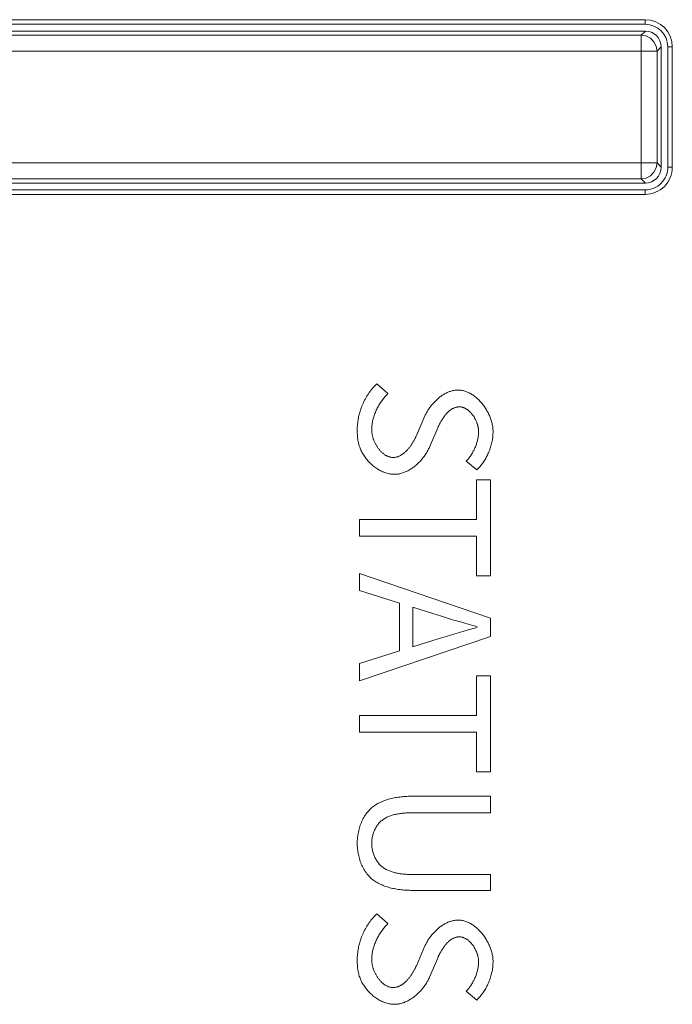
# Model space of a CAD drawing. Header units: millimetres. Extents: x 3925 to 5043, y -86 to 778.
# Tile 7 of 25: x 4336 to 4343, y 294 to 305. Entities that reach past the tile are written whole.
import ezdxf

# ---------------------------------------------------------------- set-up
doc = ezdxf.new("R2010")
doc.units = ezdxf.units.MM
doc.header["$LTSCALE"] = 46.255
doc.layers.add('H30K-INDICATDXF_CONTINUOUS_LINE', color=7, linetype='CONTINUOUS')
doc.layers.add('H30K-TOP-COVDXF_CONTINUOUS_LINE', color=7, linetype='CONTINUOUS')

msp = doc.modelspace()

# ---------------------------------------------------------------- linework, layer by layer
at = {"layer": 'H30K-INDICATDXF_CONTINUOUS_LINE', "color": 7, "linetype": 'Continuous', "lineweight": 0}
for p, q in [((4342.9651, 304.9759), (4328.2342, 304.9759)), ((4342.9187, 304.9294), (4329.8177, 304.9294)), ((4342.9651, 304.9759), (4342.9187, 304.9294)), ((4342.9187, 303.3449), (4342.9187, 304.9294)), ((4329.8177, 304.7545), (4343.0936, 304.7545)), ((4343.14, 304.801), (4343.0936, 304.7545)), ((4343.0936, 303.5198), (4343.0936, 304.7545)), ((4343.14, 304.801), (4343.14, 303.4733)), ((4343.0936, 303.5198), (4329.8178, 303.5198)), ((4343.0936, 303.5198), (4343.14, 303.4733)), ((4342.9651, 303.2984), (4328.2342, 303.2984)), ((4329.8178, 303.3449), (4342.9187, 303.3449)), ((4342.9187, 303.3449), (4342.9651, 303.2984))]:
    msp.add_line(p, q, dxfattribs=at)
for points in [[(4343.0936, 304.7545), (4343.0849, 304.8087), (4343.0598, 304.8576), (4343.0207, 304.8964), (4342.9719, 304.921), (4342.9187, 304.9294)], [(4342.9187, 303.3449), (4342.9727, 303.3535), (4343.0214, 303.3784), (4343.0601, 303.4171), (4343.0849, 303.4658), (4343.0936, 303.5198)]]:
    msp.add_lwpolyline(points, dxfattribs=at)
for centre, major_axis, start_param, end_param in [((4342.9649, 304.8008), (-0.1239, -0.1239), -3.9263815, -2.3568039), ((4342.9649, 303.4735), (-0.1239, 0.1239), 2.3568031, 3.9263822)]:
    msp.add_ellipse(centre, major_axis=major_axis, ratio=0.9987828, start_param=start_param, end_param=end_param, dxfattribs=at)
at = {"layer": 'H30K-TOP-COVDXF_CONTINUOUS_LINE', "color": 7, "linetype": 'Continuous', "lineweight": 0}
for p, q in [((4328.1897, 305.0509), (4342.9626, 305.0509)), ((4329.6412, 305.1009), (4342.9626, 305.1009)), ((4342.9626, 305.1009), (4342.9626, 305.0509)), ((4343.2626, 304.8009), (4343.2126, 304.8009)), ((4343.2126, 304.8009), (4343.2126, 303.4734)), ((4343.2626, 304.8009), (4343.2626, 303.4734)), ((4343.2626, 303.4734), (4343.2126, 303.4734)), ((4342.9626, 303.2234), (4328.1897, 303.2234)), ((4342.9626, 303.1734), (4342.9626, 303.2234)), ((4342.9626, 303.1734), (4329.8204, 303.1734)), ((4340.1227, 300.9739), (4339.9983, 301.0824)), ((4340.5806, 300.3818), (4340.6718, 300.5946)), ((4340.9871, 300.2278), (4341.1036, 300.1311)), ((4341.2555, 300.0226), (4341.1016, 300.0226)), ((4341.1016, 300.0226), (4341.1016, 299.5845)), ((4341.2555, 298.9628), (4341.2555, 300.0226)), ((4341.1016, 299.5845), (4339.8089, 299.5845)), ((4339.8089, 299.5845), (4339.8089, 299.4009)), ((4339.8089, 299.4009), (4341.1016, 299.4009)), ((4341.1016, 299.4009), (4341.1016, 298.9628)), ((4341.2555, 298.497), (4339.8089, 298.9885)), ((4339.8089, 298.9885), (4339.8089, 298.8029)), ((4341.1016, 298.9628), (4341.2555, 298.9628)), ((4339.8089, 298.8029), (4340.251, 298.6628)), ((4340.251, 298.6628), (4340.251, 298.1339)), ((4340.397, 298.6174), (4340.6181, 298.5464)), ((4340.397, 298.1793), (4340.397, 298.6174)), ((4340.6181, 298.5464), (4340.7155, 298.5161)), ((4340.7155, 298.5161), (4340.8132, 298.4864)), ((4341.2555, 298.2937), (4341.2555, 298.497)), ((4341.0093, 298.3665), (4340.9111, 298.3382)), ((4341.1075, 298.3944), (4341.0093, 298.3665)), ((4339.8089, 297.8023), (4341.2555, 298.2937)), ((4340.6181, 298.2484), (4340.397, 298.1793)), ((4340.251, 298.1339), (4339.8089, 297.9957)), ((4339.8089, 297.9957), (4339.8089, 297.8023)), ((4341.2555, 297.8595), (4341.1016, 297.8595)), ((4341.1016, 297.8595), (4341.1016, 297.4214)), ((4341.2555, 296.7997), (4341.2555, 297.8595)), ((4341.1016, 297.4214), (4339.8089, 297.4214)), ((4339.8089, 297.4214), (4339.8089, 297.2378)), ((4339.8089, 297.2378), (4341.1016, 297.2378)), ((4341.1016, 297.2378), (4341.1016, 296.7997)), ((4341.1016, 296.7997), (4341.2555, 296.7997)), ((4341.2555, 296.5312), (4340.4069, 296.5312)), ((4341.2555, 296.3477), (4341.2555, 296.5312)), ((4340.3903, 296.3477), (4341.2555, 296.3477)), ((4341.2555, 295.4911), (4341.2555, 295.6668)), ((4340.4069, 295.4911), (4341.2555, 295.4911)), ((4340.1227, 295.1241), (4339.9983, 295.2326)), ((4340.5806, 294.532), (4340.6718, 294.7448)), ((4340.9871, 294.378), (4341.1036, 294.2813))]:
    msp.add_line(p, q, dxfattribs=at)
for points in [[(4339.9983, 301.0824), (4339.9871, 301.0714), (4339.9761, 301.06), (4339.9653, 301.0483), (4339.9548, 301.0363), (4339.9446, 301.024), (4339.9347, 301.0115), (4339.925, 300.9986), (4339.9156, 300.9855), (4339.9065, 300.9721), (4339.8976, 300.9585), (4339.8891, 300.9447), (4339.8808, 300.9307), (4339.8729, 300.9164), (4339.8653, 300.902), (4339.8579, 300.8874), (4339.8509, 300.8726), (4339.8442, 300.8577), (4339.8379, 300.8426), (4339.8318, 300.8274), (4339.8261, 300.812), (4339.8207, 300.7966), (4339.8157, 300.781), (4339.811, 300.7654), (4339.8066, 300.7497), (4339.8027, 300.7339), (4339.799, 300.7181), (4339.7958, 300.7022), (4339.7929, 300.6863), (4339.7903, 300.6704), (4339.7882, 300.6545), (4339.7864, 300.6386), (4339.785, 300.6227), (4339.784, 300.6068), (4339.7834, 300.591), (4339.7832, 300.5752)], [(4339.9431, 300.5732), (4339.9433, 300.5854), (4339.9438, 300.5977), (4339.9446, 300.6099), (4339.9458, 300.6222), (4339.9473, 300.6344), (4339.9491, 300.6467), (4339.9512, 300.6589), (4339.9536, 300.6711), (4339.9563, 300.6833), (4339.9593, 300.6954), (4339.9626, 300.7075), (4339.9662, 300.7196), (4339.9701, 300.7316), (4339.9742, 300.7435), (4339.9786, 300.7553), (4339.9833, 300.7671), (4339.9882, 300.7788), (4339.9934, 300.7904), (4339.9988, 300.8018), (4340.0044, 300.8132), (4340.0103, 300.8245), (4340.0164, 300.8356), (4340.0227, 300.8466), (4340.0293, 300.8574), (4340.036, 300.8681), (4340.043, 300.8786), (4340.0502, 300.889), (4340.0575, 300.8992), (4340.0651, 300.9093), (4340.0728, 300.9191), (4340.0807, 300.9288), (4340.0888, 300.9382), (4340.097, 300.9475), (4340.1054, 300.9565), (4340.114, 300.9653), (4340.1227, 300.9739)], [(4340.8983, 301.0133), (4340.8887, 301.0132), (4340.8791, 301.0126), (4340.8694, 301.0117), (4340.8599, 301.0104), (4340.8503, 301.0089), (4340.8408, 301.0069), (4340.8313, 301.0047), (4340.8219, 301.0021), (4340.8125, 300.9992), (4340.8032, 300.996), (4340.794, 300.9926), (4340.7848, 300.9888), (4340.7756, 300.9848), (4340.7666, 300.9804), (4340.7576, 300.9759), (4340.7487, 300.971), (4340.7399, 300.966), (4340.7312, 300.9606), (4340.7225, 300.9551), (4340.714, 300.9493), (4340.7055, 300.9433), (4340.6972, 300.9371), (4340.689, 300.9307), (4340.6809, 300.9241), (4340.6729, 300.9173), (4340.665, 300.9104), (4340.6572, 300.9033), (4340.6496, 300.896), (4340.6421, 300.8885), (4340.6348, 300.8809), (4340.6276, 300.8732), (4340.6205, 300.8654), (4340.6136, 300.8574), (4340.6069, 300.8493), (4340.6003, 300.8411), (4340.5939, 300.8328), (4340.5876, 300.8244), (4340.5816, 300.8159), (4340.5756, 300.8073), (4340.5699, 300.7987), (4340.5644, 300.79), (4340.559, 300.7813), (4340.5539, 300.7725), (4340.5489, 300.7637), (4340.5442, 300.7548), (4340.5396, 300.746), (4340.5353, 300.7371), (4340.5312, 300.7282), (4340.4365, 300.5101)], [(4341.2832, 300.5574), (4341.283, 300.568), (4341.2825, 300.5786), (4341.2817, 300.5893), (4341.2805, 300.6001), (4341.279, 300.6109), (4341.2772, 300.6218), (4341.2751, 300.6328), (4341.2727, 300.6437), (4341.27, 300.6548), (4341.267, 300.6658), (4341.2637, 300.6768), (4341.2601, 300.6878), (4341.2562, 300.6988), (4341.2521, 300.7098), (4341.2477, 300.7208), (4341.2431, 300.7317), (4341.2382, 300.7425), (4341.233, 300.7533), (4341.2276, 300.764), (4341.222, 300.7746), (4341.2161, 300.7852), (4341.21, 300.7956), (4341.2037, 300.8059), (4341.1972, 300.8161), (4341.1905, 300.8261), (4341.1835, 300.836), (4341.1764, 300.8457), (4341.1691, 300.8553), (4341.1616, 300.8646), (4341.1539, 300.8738), (4341.146, 300.8828), (4341.138, 300.8916), (4341.1298, 300.9002), (4341.1214, 300.9085), (4341.1129, 300.9166), (4341.1042, 300.9244), (4341.0954, 300.932), (4341.0865, 300.9393), (4341.0774, 300.9464), (4341.0682, 300.9531), (4341.0589, 300.9596), (4341.0495, 300.9657), (4341.04, 300.9715), (4341.0303, 300.977), (4341.0206, 300.9821), (4341.0108, 300.9869), (4341.0009, 300.9913), (4340.9909, 300.9954), (4340.9808, 300.999), (4340.9707, 301.0023), (4340.9605, 301.0052), (4340.9503, 301.0076), (4340.94, 301.0097), (4340.9296, 301.0113), (4340.9192, 301.0124), (4340.9088, 301.0131), (4340.8983, 301.0133)], [(4340.6718, 300.5946), (4340.6742, 300.6003), (4340.6768, 300.606), (4340.6794, 300.6118), (4340.6821, 300.6176), (4340.6848, 300.6234), (4340.6877, 300.6292), (4340.6906, 300.6351), (4340.6936, 300.6409), (4340.6966, 300.6468), (4340.6998, 300.6527), (4340.703, 300.6586), (4340.7063, 300.6645), (4340.7096, 300.6703), (4340.713, 300.6761), (4340.7165, 300.6819), (4340.7201, 300.6877), (4340.7237, 300.6935), (4340.7274, 300.6991), (4340.7312, 300.7048), (4340.735, 300.7104), (4340.7389, 300.7159), (4340.7429, 300.7214), (4340.747, 300.7268), (4340.7511, 300.7321), (4340.7553, 300.7373), (4340.7595, 300.7425), (4340.7638, 300.7475), (4340.7682, 300.7525), (4340.7726, 300.7573), (4340.7772, 300.762), (4340.7817, 300.7667), (4340.7864, 300.7712), (4340.7911, 300.7755), (4340.7959, 300.7798), (4340.8007, 300.7838), (4340.8056, 300.7878), (4340.8105, 300.7916), (4340.8156, 300.7952), (4340.8207, 300.7987), (4340.8258, 300.802), (4340.831, 300.8052), (4340.8363, 300.8081), (4340.8416, 300.8109), (4340.847, 300.8135), (4340.8524, 300.8159), (4340.8579, 300.8181), (4340.8635, 300.8201), (4340.8691, 300.8219), (4340.8748, 300.8234), (4340.8806, 300.8247), (4340.8864, 300.8258), (4340.8922, 300.8267), (4340.8981, 300.8273), (4340.9041, 300.8277), (4340.9101, 300.8278)], [(4340.9101, 300.8278), (4340.916, 300.8277), (4340.9218, 300.8273), (4340.9275, 300.8267), (4340.9332, 300.8258), (4340.9389, 300.8246), (4340.9446, 300.8232), (4340.9502, 300.8216), (4340.9557, 300.8197), (4340.9612, 300.8177), (4340.9667, 300.8154), (4340.9721, 300.8129), (4340.9774, 300.8102), (4340.9827, 300.8073), (4340.988, 300.8042), (4340.9932, 300.8009), (4340.9983, 300.7974), (4341.0033, 300.7938), (4341.0083, 300.79), (4341.0132, 300.786), (4341.018, 300.7818), (4341.0228, 300.7776), (4341.0274, 300.7731), (4341.032, 300.7685), (4341.0365, 300.7638), (4341.041, 300.759), (4341.0453, 300.754), (4341.0496, 300.7489), (4341.0537, 300.7437), (4341.0578, 300.7384), (4341.0617, 300.733), (4341.0656, 300.7274), (4341.0693, 300.7218), (4341.073, 300.7162), (4341.0765, 300.7104), (4341.08, 300.7046), (4341.0833, 300.6987), (4341.0865, 300.6927), (4341.0896, 300.6867), (4341.0926, 300.6806), (4341.0954, 300.6745), (4341.0981, 300.6683), (4341.1007, 300.6621), (4341.1032, 300.6559), (4341.1056, 300.6497), (4341.1078, 300.6434), (4341.1098, 300.6372), (4341.1118, 300.6309), (4341.1136, 300.6246), (4341.1152, 300.6184), (4341.1167, 300.6121), (4341.1181, 300.6059), (4341.1193, 300.5997), (4341.1203, 300.5935), (4341.1212, 300.5874), (4341.122, 300.5813), (4341.1225, 300.5752), (4341.123, 300.5692), (4341.1232, 300.5633), (4341.1233, 300.5574)], [(4339.7832, 300.5752), (4339.7833, 300.5623), (4339.7836, 300.5494), (4339.784, 300.5365), (4339.7846, 300.5236), (4339.7855, 300.5107), (4339.7866, 300.4978), (4339.788, 300.4849), (4339.7896, 300.4721), (4339.7915, 300.4593), (4339.7938, 300.4465), (4339.7964, 300.4338), (4339.7994, 300.4211), (4339.8027, 300.4085), (4339.8065, 300.396), (4339.8106, 300.3835), (4339.8152, 300.371), (4339.8198, 300.3597), (4339.8248, 300.3484), (4339.8301, 300.3372), (4339.8358, 300.3261), (4339.8419, 300.3151), (4339.8483, 300.3042), (4339.855, 300.2934), (4339.862, 300.2828), (4339.8693, 300.2724), (4339.8769, 300.2621), (4339.8848, 300.2519), (4339.893, 300.242), (4339.9015, 300.2322), (4339.9102, 300.2227), (4339.9191, 300.2134), (4339.9283, 300.2043), (4339.9377, 300.1954), (4339.9473, 300.1868), (4339.9571, 300.1785), (4339.9672, 300.1704), (4339.9774, 300.1627), (4339.9878, 300.1552), (4339.9983, 300.148), (4340.009, 300.1411), (4340.0199, 300.1346), (4340.0309, 300.1284), (4340.042, 300.1226), (4340.0533, 300.1171), (4340.0646, 300.112), (4340.0761, 300.1073), (4340.0876, 300.103), (4340.0992, 300.0991), (4340.1109, 300.0956), (4340.1226, 300.0925), (4340.1344, 300.0899), (4340.1462, 300.0877), (4340.1581, 300.086), (4340.17, 300.0848), (4340.1819, 300.084), (4340.1937, 300.0838)], [(4340.1799, 300.2693), (4340.1734, 300.2694), (4340.167, 300.2699), (4340.1605, 300.2706), (4340.1541, 300.2716), (4340.1478, 300.2729), (4340.1415, 300.2745), (4340.1352, 300.2763), (4340.129, 300.2784), (4340.1229, 300.2808), (4340.1168, 300.2833), (4340.1108, 300.2861), (4340.1048, 300.2892), (4340.0989, 300.2925), (4340.0931, 300.296), (4340.0873, 300.2997), (4340.0816, 300.3036), (4340.076, 300.3077), (4340.0705, 300.312), (4340.065, 300.3165), (4340.0597, 300.3211), (4340.0544, 300.326), (4340.0492, 300.331), (4340.0441, 300.3361), (4340.0391, 300.3414), (4340.0342, 300.3469), (4340.0294, 300.3525), (4340.0247, 300.3582), (4340.0201, 300.3641), (4340.0156, 300.3701), (4340.0112, 300.3762), (4340.0069, 300.3824), (4340.0027, 300.3887), (4339.9987, 300.3951), (4339.9948, 300.4015), (4339.991, 300.4081), (4339.9873, 300.4148), (4339.9837, 300.4215), (4339.9803, 300.4282), (4339.977, 300.4351), (4339.9739, 300.4419), (4339.9709, 300.4489), (4339.968, 300.4558), (4339.9652, 300.4628), (4339.9627, 300.4698), (4339.9602, 300.4768), (4339.9579, 300.4839), (4339.9558, 300.4909), (4339.9538, 300.4979), (4339.952, 300.505), (4339.9503, 300.512), (4339.9488, 300.519), (4339.9475, 300.5259), (4339.9464, 300.5328), (4339.9454, 300.5397), (4339.9446, 300.5465), (4339.9439, 300.5533), (4339.9435, 300.56), (4339.9432, 300.5667), (4339.9431, 300.5732)], [(4340.4365, 300.5101), (4340.4338, 300.5041), (4340.431, 300.4981), (4340.4281, 300.492), (4340.4251, 300.4859), (4340.422, 300.4798), (4340.4189, 300.4737), (4340.4157, 300.4675), (4340.4123, 300.4613), (4340.4089, 300.4551), (4340.4055, 300.4489), (4340.4019, 300.4427), (4340.3982, 300.4366), (4340.3945, 300.4304), (4340.3907, 300.4243), (4340.3868, 300.4182), (4340.3828, 300.4121), (4340.3788, 300.4061), (4340.3747, 300.4001), (4340.3705, 300.3942), (4340.3662, 300.3883), (4340.3618, 300.3826), (4340.3574, 300.3768), (4340.3529, 300.3712), (4340.3483, 300.3656), (4340.3437, 300.3602), (4340.339, 300.3548), (4340.3342, 300.3496), (4340.3293, 300.3444), (4340.3244, 300.3394), (4340.3194, 300.3345), (4340.3143, 300.3297), (4340.3091, 300.3251), (4340.3039, 300.3206), (4340.2987, 300.3162), (4340.2933, 300.312), (4340.2879, 300.3079), (4340.2824, 300.3041), (4340.2769, 300.3004), (4340.2713, 300.2968), (4340.2656, 300.2935), (4340.2599, 300.2903), (4340.2541, 300.2874), (4340.2482, 300.2846), (4340.2423, 300.282), (4340.2363, 300.2797), (4340.2303, 300.2776), (4340.2242, 300.2757), (4340.218, 300.274), (4340.2118, 300.2726), (4340.2056, 300.2714), (4340.1992, 300.2705), (4340.1929, 300.2698), (4340.1864, 300.2694), (4340.1799, 300.2693)], [(4341.1233, 300.5574), (4341.1232, 300.5472), (4341.1228, 300.537), (4341.1221, 300.5268), (4341.1212, 300.5166), (4341.12, 300.5063), (4341.1186, 300.4961), (4341.1169, 300.4859), (4341.115, 300.4757), (4341.1129, 300.4655), (4341.1105, 300.4553), (4341.1079, 300.4452), (4341.105, 300.4351), (4341.102, 300.4251), (4341.0987, 300.4151), (4341.0952, 300.4052), (4341.0915, 300.3953), (4341.0876, 300.3855), (4341.0836, 300.3758), (4341.0793, 300.3662), (4341.0748, 300.3566), (4341.0701, 300.3472), (4341.0652, 300.3378), (4341.0602, 300.3286), (4341.055, 300.3194), (4341.0496, 300.3104), (4341.044, 300.3015), (4341.0383, 300.2927), (4341.0324, 300.2841), (4341.0264, 300.2756), (4341.0202, 300.2672), (4341.0139, 300.259), (4341.0074, 300.251), (4341.0008, 300.2431), (4340.994, 300.2354), (4340.9871, 300.2278)], [(4341.1036, 300.1311), (4341.113, 300.1405), (4341.1222, 300.15), (4341.1312, 300.1599), (4341.14, 300.17), (4341.1485, 300.1803), (4341.1568, 300.1909), (4341.1649, 300.2018), (4341.1728, 300.2128), (4341.1804, 300.224), (4341.1878, 300.2355), (4341.1949, 300.2471), (4341.2018, 300.2589), (4341.2084, 300.2709), (4341.2148, 300.283), (4341.2209, 300.2953), (4341.2268, 300.3077), (4341.2323, 300.3203), (4341.2377, 300.3329), (4341.2427, 300.3457), (4341.2475, 300.3586), (4341.252, 300.3716), (4341.2562, 300.3846), (4341.2601, 300.3978), (4341.2637, 300.411), (4341.267, 300.4242), (4341.27, 300.4375), (4341.2728, 300.4508), (4341.2752, 300.4642), (4341.2773, 300.4775), (4341.2791, 300.4909), (4341.2805, 300.5042), (4341.2817, 300.5176), (4341.2825, 300.5309), (4341.283, 300.5442), (4341.2832, 300.5574)], [(4340.1937, 300.0838), (4340.2039, 300.084), (4340.2141, 300.0846), (4340.2242, 300.0855), (4340.2343, 300.0868), (4340.2444, 300.0885), (4340.2544, 300.0905), (4340.2644, 300.0928), (4340.2744, 300.0955), (4340.2843, 300.0985), (4340.2942, 300.1018), (4340.304, 300.1054), (4340.3137, 300.1094), (4340.3234, 300.1136), (4340.333, 300.1181), (4340.3425, 300.1228), (4340.3519, 300.1279), (4340.3613, 300.1332), (4340.3705, 300.1387), (4340.3797, 300.1445), (4340.3887, 300.1505), (4340.3977, 300.1568), (4340.4065, 300.1633), (4340.4152, 300.1699), (4340.4238, 300.1768), (4340.4323, 300.1839), (4340.4406, 300.1912), (4340.4488, 300.1986), (4340.4569, 300.2062), (4340.4648, 300.214), (4340.4725, 300.2219), (4340.4801, 300.23), (4340.4876, 300.2382), (4340.4949, 300.2465), (4340.502, 300.255), (4340.5089, 300.2636), (4340.5156, 300.2723), (4340.5222, 300.281), (4340.5285, 300.2899), (4340.5347, 300.2989), (4340.5407, 300.3079), (4340.5464, 300.317), (4340.552, 300.3261), (4340.5573, 300.3353), (4340.5624, 300.3446), (4340.5673, 300.3538), (4340.572, 300.3631), (4340.5764, 300.3725), (4340.5806, 300.3818)], [(4340.8132, 298.4864), (4340.8621, 298.4718), (4340.911, 298.4574), (4340.96, 298.4432), (4341.0091, 298.4293), (4341.0583, 298.4156), (4341.1075, 298.4023)], [(4340.9111, 298.3382), (4340.8621, 298.3238), (4340.8131, 298.3092), (4340.7642, 298.2944), (4340.7154, 298.2793), (4340.6667, 298.264), (4340.6181, 298.2484)], [(4340.4069, 296.5312), (4340.3919, 296.5312), (4340.3767, 296.5309), (4340.3614, 296.5305), (4340.346, 296.5299), (4340.3306, 296.5291), (4340.315, 296.5281), (4340.2995, 296.5269), (4340.2839, 296.5255), (4340.2682, 296.5238), (4340.2526, 296.5219), (4340.237, 296.5198), (4340.2215, 296.5174), (4340.2059, 296.5148), (4340.1905, 296.5118), (4340.1751, 296.5086), (4340.1598, 296.5051), (4340.1447, 296.5013), (4340.1297, 296.4972), (4340.1148, 296.4928), (4340.1001, 296.488), (4340.0855, 296.4829), (4340.0712, 296.4775), (4340.0571, 296.4717), (4340.0432, 296.4655), (4340.0295, 296.459), (4340.0161, 296.4521), (4340.003, 296.4448), (4339.9902, 296.4371), (4339.9777, 296.429), (4339.9655, 296.4204), (4339.9537, 296.4115), (4339.9422, 296.4021), (4339.9311, 296.3923), (4339.9204, 296.382), (4339.91, 296.3711), (4339.9, 296.3597), (4339.8904, 296.348), (4339.8812, 296.3358), (4339.8724, 296.3232), (4339.8641, 296.3103), (4339.8561, 296.297), (4339.8486, 296.2835), (4339.8415, 296.2696), (4339.8348, 296.2555), (4339.8286, 296.2411), (4339.8227, 296.2265), (4339.8172, 296.2117), (4339.8122, 296.1968), (4339.8075, 296.1817), (4339.8033, 296.1664), (4339.7995, 296.1511), (4339.7961, 296.1357), (4339.7931, 296.1202), (4339.7904, 296.1047), (4339.7882, 296.0892), (4339.7864, 296.0736), (4339.785, 296.0582), (4339.784, 296.0428), (4339.7834, 296.0274), (4339.7832, 296.0122)], [(4339.9431, 296.0122), (4339.9433, 296.0225), (4339.9438, 296.0329), (4339.9446, 296.0433), (4339.9458, 296.0538), (4339.9473, 296.0643), (4339.9491, 296.0747), (4339.9513, 296.0851), (4339.9538, 296.0955), (4339.9566, 296.1059), (4339.9597, 296.1161), (4339.9631, 296.1263), (4339.9668, 296.1364), (4339.9708, 296.1463), (4339.9751, 296.1561), (4339.9797, 296.1658), (4339.9846, 296.1753), (4339.9898, 296.1846), (4339.9952, 296.1937), (4340.001, 296.2025), (4340.007, 296.2112), (4340.0133, 296.2195), (4340.0198, 296.2277), (4340.0266, 296.2355), (4340.0337, 296.243), (4340.041, 296.2503), (4340.0489, 296.2574), (4340.057, 296.2641), (4340.0654, 296.2706), (4340.074, 296.2767), (4340.0828, 296.2825), (4340.0919, 296.2879), (4340.1011, 296.2931), (4340.1106, 296.2979), (4340.1202, 296.3025), (4340.13, 296.3068), (4340.14, 296.3108), (4340.1502, 296.3146), (4340.1604, 296.3181), (4340.1709, 296.3213), (4340.1814, 296.3243), (4340.192, 296.3271), (4340.2028, 296.3297), (4340.2136, 296.332), (4340.2245, 296.3342), (4340.2355, 296.3361), (4340.2465, 296.3379), (4340.2576, 296.3395), (4340.2687, 296.3409), (4340.2799, 296.3422), (4340.291, 296.3433), (4340.3022, 296.3442), (4340.3133, 296.345), (4340.3245, 296.3457), (4340.3356, 296.3463), (4340.3466, 296.3468), (4340.3577, 296.3471), (4340.3686, 296.3474), (4340.3795, 296.3476), (4340.3903, 296.3477)], [(4339.7832, 296.0122), (4339.7834, 295.9969), (4339.784, 295.9815), (4339.785, 295.966), (4339.7864, 295.9505), (4339.7882, 295.9349), (4339.7904, 295.9193), (4339.793, 295.9037), (4339.796, 295.8882), (4339.7994, 295.8727), (4339.8032, 295.8572), (4339.8075, 295.8419), (4339.8121, 295.8267), (4339.8171, 295.8117), (4339.8226, 295.7969), (4339.8284, 295.7822), (4339.8347, 295.7678), (4339.8414, 295.7536), (4339.8485, 295.7396), (4339.856, 295.726), (4339.864, 295.7127), (4339.8723, 295.6997), (4339.8811, 295.6871), (4339.8903, 295.6748), (4339.8999, 295.663), (4339.9099, 295.6516), (4339.9204, 295.6406), (4339.9311, 295.6304), (4339.9422, 295.6205), (4339.9537, 295.6111), (4339.9655, 295.6022), (4339.9776, 295.5936), (4339.9901, 295.5855), (4340.003, 295.5778), (4340.0161, 295.5705), (4340.0294, 295.5636), (4340.0431, 295.557), (4340.057, 295.5509), (4340.0711, 295.5451), (4340.0855, 295.5396), (4340.1, 295.5345), (4340.1147, 295.5297), (4340.1296, 295.5253), (4340.1446, 295.5212), (4340.1598, 295.5174), (4340.1751, 295.5138), (4340.1904, 295.5106), (4340.2059, 295.5077), (4340.2214, 295.505), (4340.237, 295.5026), (4340.2526, 295.5005), (4340.2682, 295.4986), (4340.2838, 295.4969), (4340.2994, 295.4955), (4340.315, 295.4943), (4340.3306, 295.4933), (4340.346, 295.4925), (4340.3614, 295.4919), (4340.3767, 295.4915), (4340.3919, 295.4912), (4340.4069, 295.4911)], [(4341.2555, 295.6668), (4340.3903, 295.6668), (4340.3794, 295.6669), (4340.3685, 295.6671), (4340.3576, 295.6674), (4340.3465, 295.6678), (4340.3354, 295.6683), (4340.3243, 295.669), (4340.3131, 295.6697), (4340.302, 295.6706), (4340.2908, 295.6716), (4340.2796, 295.6728), (4340.2684, 295.6741), (4340.2573, 295.6756), (4340.2462, 295.6773), (4340.2352, 295.6792), (4340.2242, 295.6812), (4340.2132, 295.6835), (4340.2024, 295.6859), (4340.1916, 295.6886), (4340.181, 295.6915), (4340.1705, 295.6946), (4340.1601, 295.698), (4340.1498, 295.7016), (4340.1397, 295.7054), (4340.1297, 295.7095), (4340.1199, 295.7139), (4340.1103, 295.7186), (4340.1008, 295.7236), (4340.0916, 295.7288), (4340.0826, 295.7344), (4340.0738, 295.7402), (4340.0652, 295.7464), (4340.0569, 295.7529), (4340.0488, 295.7598), (4340.041, 295.767), (4340.0336, 295.7744), (4340.0264, 295.7822), (4340.0195, 295.7903), (4340.0129, 295.7987), (4340.0066, 295.8073), (4340.0006, 295.8162), (4339.9948, 295.8254), (4339.9893, 295.8348), (4339.9842, 295.8444), (4339.9793, 295.8542), (4339.9747, 295.8641), (4339.9704, 295.8742), (4339.9664, 295.8845), (4339.9628, 295.8949), (4339.9594, 295.9053), (4339.9563, 295.9159), (4339.9536, 295.9265), (4339.9511, 295.9372), (4339.949, 295.948), (4339.9472, 295.9587), (4339.9457, 295.9695), (4339.9446, 295.9802), (4339.9438, 295.9909), (4339.9433, 296.0016), (4339.9431, 296.0122)], [(4339.9983, 295.2326), (4339.9871, 295.2216), (4339.9761, 295.2102), (4339.9653, 295.1985), (4339.9548, 295.1865), (4339.9446, 295.1742), (4339.9347, 295.1617), (4339.925, 295.1488), (4339.9156, 295.1357), (4339.9065, 295.1223), (4339.8976, 295.1087), (4339.8891, 295.0949), (4339.8808, 295.0809), (4339.8729, 295.0666), (4339.8653, 295.0522), (4339.8579, 295.0376), (4339.8509, 295.0228), (4339.8442, 295.0079), (4339.8379, 294.9928), (4339.8318, 294.9776), (4339.8261, 294.9622), (4339.8207, 294.9468), (4339.8157, 294.9312), (4339.811, 294.9156), (4339.8066, 294.8999), (4339.8027, 294.8841), (4339.799, 294.8683), (4339.7958, 294.8524), (4339.7929, 294.8365), (4339.7903, 294.8206), (4339.7882, 294.8047), (4339.7864, 294.7888), (4339.785, 294.7729), (4339.784, 294.757), (4339.7834, 294.7412), (4339.7832, 294.7254)], [(4340.8983, 295.1635), (4340.8887, 295.1634), (4340.8791, 295.1628), (4340.8694, 295.1619), (4340.8599, 295.1606), (4340.8503, 295.1591), (4340.8408, 295.1571), (4340.8313, 295.1549), (4340.8219, 295.1523), (4340.8125, 295.1494), (4340.8032, 295.1462), (4340.794, 295.1428), (4340.7848, 295.139), (4340.7756, 295.135), (4340.7666, 295.1306), (4340.7576, 295.1261), (4340.7487, 295.1212), (4340.7399, 295.1162), (4340.7312, 295.1108), (4340.7225, 295.1053), (4340.714, 295.0995), (4340.7055, 295.0935), (4340.6972, 295.0873), (4340.689, 295.0809), (4340.6809, 295.0743), (4340.6729, 295.0675), (4340.665, 295.0606), (4340.6572, 295.0535), (4340.6496, 295.0462), (4340.6421, 295.0387), (4340.6348, 295.0311), (4340.6276, 295.0234), (4340.6205, 295.0156), (4340.6136, 295.0076), (4340.6069, 294.9995), (4340.6003, 294.9913), (4340.5939, 294.983), (4340.5876, 294.9746), (4340.5816, 294.9661), (4340.5756, 294.9575), (4340.5699, 294.9489), (4340.5644, 294.9402), (4340.559, 294.9315), (4340.5539, 294.9227), (4340.5489, 294.9139), (4340.5442, 294.905), (4340.5396, 294.8962), (4340.5353, 294.8873), (4340.5312, 294.8784), (4340.4365, 294.6603)], [(4341.2832, 294.7076), (4341.283, 294.7182), (4341.2825, 294.7288), (4341.2817, 294.7395), (4341.2805, 294.7503), (4341.279, 294.7611), (4341.2772, 294.772), (4341.2751, 294.783), (4341.2727, 294.7939), (4341.27, 294.805), (4341.267, 294.816), (4341.2637, 294.827), (4341.2601, 294.838), (4341.2562, 294.849), (4341.2521, 294.86), (4341.2477, 294.871), (4341.2431, 294.8819), (4341.2382, 294.8927), (4341.233, 294.9035), (4341.2276, 294.9142), (4341.222, 294.9248), (4341.2161, 294.9354), (4341.21, 294.9458), (4341.2037, 294.9561), (4341.1972, 294.9663), (4341.1905, 294.9763), (4341.1835, 294.9862), (4341.1764, 294.9959), (4341.1691, 295.0055), (4341.1616, 295.0148), (4341.1539, 295.024), (4341.146, 295.033), (4341.138, 295.0418), (4341.1298, 295.0504), (4341.1214, 295.0587), (4341.1129, 295.0668), (4341.1042, 295.0746), (4341.0954, 295.0822), (4341.0865, 295.0895), (4341.0774, 295.0966), (4341.0682, 295.1033), (4341.0589, 295.1098), (4341.0495, 295.1159), (4341.04, 295.1217), (4341.0303, 295.1272), (4341.0206, 295.1323), (4341.0108, 295.1371), (4341.0009, 295.1415), (4340.9909, 295.1456), (4340.9808, 295.1492), (4340.9707, 295.1525), (4340.9605, 295.1554), (4340.9503, 295.1578), (4340.94, 295.1599), (4340.9296, 295.1615), (4340.9192, 295.1626), (4340.9088, 295.1633), (4340.8983, 295.1635)], [(4339.9431, 294.7234), (4339.9433, 294.7356), (4339.9438, 294.7479), (4339.9446, 294.7601), (4339.9458, 294.7724), (4339.9473, 294.7846), (4339.9491, 294.7969), (4339.9512, 294.8091), (4339.9536, 294.8213), (4339.9563, 294.8335), (4339.9593, 294.8456), (4339.9626, 294.8577), (4339.9662, 294.8698), (4339.9701, 294.8818), (4339.9742, 294.8937), (4339.9786, 294.9055), (4339.9833, 294.9173), (4339.9882, 294.929), (4339.9934, 294.9406), (4339.9988, 294.952), (4340.0044, 294.9634), (4340.0103, 294.9747), (4340.0164, 294.9858), (4340.0227, 294.9968), (4340.0293, 295.0076), (4340.036, 295.0183), (4340.043, 295.0288), (4340.0502, 295.0392), (4340.0575, 295.0494), (4340.0651, 295.0595), (4340.0728, 295.0693), (4340.0807, 295.079), (4340.0888, 295.0884), (4340.097, 295.0977), (4340.1054, 295.1067), (4340.114, 295.1155), (4340.1227, 295.1241)], [(4340.6718, 294.7448), (4340.6742, 294.7505), (4340.6768, 294.7562), (4340.6794, 294.762), (4340.6821, 294.7678), (4340.6848, 294.7736), (4340.6877, 294.7794), (4340.6906, 294.7853), (4340.6936, 294.7911), (4340.6966, 294.797), (4340.6998, 294.8029), (4340.703, 294.8088), (4340.7063, 294.8147), (4340.7096, 294.8205), (4340.713, 294.8263), (4340.7165, 294.8321), (4340.7201, 294.8379), (4340.7237, 294.8437), (4340.7274, 294.8493), (4340.7312, 294.855), (4340.735, 294.8606), (4340.7389, 294.8661), (4340.7429, 294.8716), (4340.747, 294.877), (4340.7511, 294.8823), (4340.7553, 294.8875), (4340.7595, 294.8927), (4340.7638, 294.8977), (4340.7682, 294.9027), (4340.7726, 294.9075), (4340.7772, 294.9122), (4340.7817, 294.9169), (4340.7864, 294.9214), (4340.7911, 294.9257), (4340.7959, 294.93), (4340.8007, 294.934), (4340.8056, 294.938), (4340.8105, 294.9418), (4340.8156, 294.9454), (4340.8207, 294.9489), (4340.8258, 294.9522), (4340.831, 294.9554), (4340.8363, 294.9583), (4340.8416, 294.9611), (4340.847, 294.9637), (4340.8524, 294.9661), (4340.8579, 294.9683), (4340.8635, 294.9703), (4340.8691, 294.9721), (4340.8748, 294.9736), (4340.8806, 294.9749), (4340.8864, 294.976), (4340.8922, 294.9769), (4340.8981, 294.9775), (4340.9041, 294.9779), (4340.9101, 294.978)], [(4340.9101, 294.978), (4340.916, 294.9779), (4340.9218, 294.9775), (4340.9275, 294.9769), (4340.9332, 294.976), (4340.9389, 294.9748), (4340.9446, 294.9734), (4340.9502, 294.9718), (4340.9557, 294.9699), (4340.9612, 294.9679), (4340.9667, 294.9656), (4340.9721, 294.9631), (4340.9774, 294.9604), (4340.9827, 294.9575), (4340.988, 294.9544), (4340.9932, 294.9511), (4340.9983, 294.9476), (4341.0033, 294.944), (4341.0083, 294.9402), (4341.0132, 294.9362), (4341.018, 294.932), (4341.0228, 294.9278), (4341.0274, 294.9233), (4341.032, 294.9187), (4341.0365, 294.914), (4341.041, 294.9092), (4341.0453, 294.9042), (4341.0496, 294.8991), (4341.0537, 294.8939), (4341.0578, 294.8886), (4341.0617, 294.8832), (4341.0656, 294.8776), (4341.0693, 294.872), (4341.073, 294.8664), (4341.0765, 294.8606), (4341.08, 294.8548), (4341.0833, 294.8489), (4341.0865, 294.8429), (4341.0896, 294.8369), (4341.0926, 294.8308), (4341.0954, 294.8247), (4341.0981, 294.8185), (4341.1007, 294.8123), (4341.1032, 294.8061), (4341.1056, 294.7999), (4341.1078, 294.7936), (4341.1098, 294.7874), (4341.1118, 294.7811), (4341.1136, 294.7748), (4341.1152, 294.7686), (4341.1167, 294.7623), (4341.1181, 294.7561), (4341.1193, 294.7499), (4341.1203, 294.7437), (4341.1212, 294.7376), (4341.122, 294.7315), (4341.1225, 294.7254), (4341.123, 294.7194), (4341.1232, 294.7135), (4341.1233, 294.7076)], [(4339.7832, 294.7254), (4339.7833, 294.7125), (4339.7836, 294.6996), (4339.784, 294.6867), (4339.7846, 294.6738), (4339.7855, 294.6609), (4339.7866, 294.648), (4339.788, 294.6351), (4339.7896, 294.6223), (4339.7915, 294.6095), (4339.7938, 294.5967), (4339.7964, 294.584), (4339.7994, 294.5713), (4339.8027, 294.5587), (4339.8065, 294.5462), (4339.8106, 294.5337), (4339.8152, 294.5212), (4339.8198, 294.5099), (4339.8248, 294.4986), (4339.8301, 294.4874), (4339.8358, 294.4763), (4339.8419, 294.4653), (4339.8483, 294.4544), (4339.855, 294.4436), (4339.862, 294.433), (4339.8693, 294.4226), (4339.8769, 294.4123), (4339.8848, 294.4021), (4339.893, 294.3922), (4339.9015, 294.3824), (4339.9102, 294.3729), (4339.9191, 294.3636), (4339.9283, 294.3545), (4339.9377, 294.3456), (4339.9473, 294.337), (4339.9571, 294.3287), (4339.9672, 294.3206), (4339.9774, 294.3129), (4339.9878, 294.3054), (4339.9983, 294.2982), (4340.009, 294.2913), (4340.0199, 294.2848), (4340.0309, 294.2786), (4340.042, 294.2728), (4340.0533, 294.2673), (4340.0646, 294.2622), (4340.0761, 294.2575), (4340.0876, 294.2532), (4340.0992, 294.2493), (4340.1109, 294.2458), (4340.1226, 294.2427), (4340.1344, 294.2401), (4340.1462, 294.2379), (4340.1581, 294.2362), (4340.17, 294.235), (4340.1819, 294.2342), (4340.1937, 294.234)], [(4340.1799, 294.4195), (4340.1734, 294.4196), (4340.167, 294.4201), (4340.1605, 294.4208), (4340.1541, 294.4218), (4340.1478, 294.4231), (4340.1415, 294.4247), (4340.1352, 294.4265), (4340.129, 294.4286), (4340.1229, 294.431), (4340.1168, 294.4335), (4340.1108, 294.4363), (4340.1048, 294.4394), (4340.0989, 294.4427), (4340.0931, 294.4462), (4340.0873, 294.4499), (4340.0816, 294.4538), (4340.076, 294.4579), (4340.0705, 294.4622), (4340.065, 294.4667), (4340.0597, 294.4713), (4340.0544, 294.4762), (4340.0492, 294.4812), (4340.0441, 294.4863), (4340.0391, 294.4916), (4340.0342, 294.4971), (4340.0294, 294.5027), (4340.0247, 294.5084), (4340.0201, 294.5143), (4340.0156, 294.5203), (4340.0112, 294.5264), (4340.0069, 294.5326), (4340.0027, 294.5389), (4339.9987, 294.5453), (4339.9948, 294.5517), (4339.991, 294.5583), (4339.9873, 294.565), (4339.9837, 294.5717), (4339.9803, 294.5784), (4339.977, 294.5853), (4339.9739, 294.5921), (4339.9709, 294.5991), (4339.968, 294.606), (4339.9652, 294.613), (4339.9627, 294.62), (4339.9602, 294.627), (4339.9579, 294.6341), (4339.9558, 294.6411), (4339.9538, 294.6481), (4339.952, 294.6552), (4339.9503, 294.6622), (4339.9488, 294.6692), (4339.9475, 294.6761), (4339.9464, 294.683), (4339.9454, 294.6899), (4339.9446, 294.6967), (4339.9439, 294.7035), (4339.9435, 294.7102), (4339.9432, 294.7169), (4339.9431, 294.7234)], [(4340.4365, 294.6603), (4340.4338, 294.6543), (4340.431, 294.6483), (4340.4281, 294.6422), (4340.4251, 294.6361), (4340.422, 294.63), (4340.4189, 294.6239), (4340.4157, 294.6177), (4340.4123, 294.6115), (4340.4089, 294.6053), (4340.4055, 294.5991), (4340.4019, 294.5929), (4340.3982, 294.5868), (4340.3945, 294.5806), (4340.3907, 294.5745), (4340.3868, 294.5684), (4340.3828, 294.5623), (4340.3788, 294.5563), (4340.3747, 294.5503), (4340.3705, 294.5444), (4340.3662, 294.5385), (4340.3618, 294.5328), (4340.3574, 294.527), (4340.3529, 294.5214), (4340.3483, 294.5158), (4340.3437, 294.5104), (4340.339, 294.505), (4340.3342, 294.4998), (4340.3293, 294.4946), (4340.3244, 294.4896), (4340.3194, 294.4847), (4340.3143, 294.4799), (4340.3091, 294.4753), (4340.3039, 294.4708), (4340.2987, 294.4664), (4340.2933, 294.4622), (4340.2879, 294.4581), (4340.2824, 294.4543), (4340.2769, 294.4506), (4340.2713, 294.447), (4340.2656, 294.4437), (4340.2599, 294.4405), (4340.2541, 294.4376), (4340.2482, 294.4348), (4340.2423, 294.4322), (4340.2363, 294.4299), (4340.2303, 294.4278), (4340.2242, 294.4259), (4340.218, 294.4242), (4340.2118, 294.4228), (4340.2056, 294.4216), (4340.1992, 294.4207), (4340.1929, 294.42), (4340.1864, 294.4196), (4340.1799, 294.4195)], [(4341.1233, 294.7076), (4341.1232, 294.6974), (4341.1228, 294.6872), (4341.1221, 294.677), (4341.1212, 294.6668), (4341.12, 294.6565), (4341.1186, 294.6463), (4341.1169, 294.6361), (4341.115, 294.6259), (4341.1129, 294.6157), (4341.1105, 294.6055), (4341.1079, 294.5954), (4341.105, 294.5853), (4341.102, 294.5753), (4341.0987, 294.5653), (4341.0952, 294.5554), (4341.0915, 294.5455), (4341.0876, 294.5357), (4341.0836, 294.526), (4341.0793, 294.5164), (4341.0748, 294.5068), (4341.0701, 294.4974), (4341.0652, 294.488), (4341.0602, 294.4788), (4341.055, 294.4696), (4341.0496, 294.4606), (4341.044, 294.4517), (4341.0383, 294.4429), (4341.0324, 294.4343), (4341.0264, 294.4258), (4341.0202, 294.4174), (4341.0139, 294.4092), (4341.0074, 294.4012), (4341.0008, 294.3933), (4340.994, 294.3856), (4340.9871, 294.378)], [(4341.1036, 294.2813), (4341.113, 294.2907), (4341.1222, 294.3002), (4341.1312, 294.3101), (4341.14, 294.3202), (4341.1485, 294.3305), (4341.1568, 294.3411), (4341.1649, 294.352), (4341.1728, 294.363), (4341.1804, 294.3742), (4341.1878, 294.3857), (4341.1949, 294.3973), (4341.2018, 294.4091), (4341.2084, 294.4211), (4341.2148, 294.4332), (4341.2209, 294.4455), (4341.2268, 294.4579), (4341.2323, 294.4705), (4341.2377, 294.4831), (4341.2427, 294.4959), (4341.2475, 294.5088), (4341.252, 294.5218), (4341.2562, 294.5348), (4341.2601, 294.548), (4341.2637, 294.5612), (4341.267, 294.5744), (4341.27, 294.5877), (4341.2728, 294.601), (4341.2752, 294.6144), (4341.2773, 294.6277), (4341.2791, 294.6411), (4341.2805, 294.6544), (4341.2817, 294.6678), (4341.2825, 294.6811), (4341.283, 294.6944), (4341.2832, 294.7076)], [(4340.1937, 294.234), (4340.2039, 294.2342), (4340.2141, 294.2348), (4340.2242, 294.2357), (4340.2343, 294.237), (4340.2444, 294.2387), (4340.2544, 294.2407), (4340.2644, 294.243), (4340.2744, 294.2457), (4340.2843, 294.2487), (4340.2942, 294.252), (4340.304, 294.2556), (4340.3137, 294.2596), (4340.3234, 294.2638), (4340.333, 294.2683), (4340.3425, 294.273), (4340.3519, 294.2781), (4340.3613, 294.2834), (4340.3705, 294.2889), (4340.3797, 294.2947), (4340.3887, 294.3007), (4340.3977, 294.307), (4340.4065, 294.3135), (4340.4152, 294.3201), (4340.4238, 294.327), (4340.4323, 294.3341), (4340.4406, 294.3414), (4340.4488, 294.3488), (4340.4569, 294.3564), (4340.4648, 294.3642), (4340.4725, 294.3721), (4340.4801, 294.3802), (4340.4876, 294.3884), (4340.4949, 294.3967), (4340.502, 294.4052), (4340.5089, 294.4138), (4340.5156, 294.4225), (4340.5222, 294.4312), (4340.5285, 294.4401), (4340.5347, 294.4491), (4340.5407, 294.4581), (4340.5464, 294.4672), (4340.552, 294.4763), (4340.5573, 294.4855), (4340.5624, 294.4948), (4340.5673, 294.504), (4340.572, 294.5133), (4340.5764, 294.5227), (4340.5806, 294.532)]]:
    msp.add_lwpolyline(points, dxfattribs=at)
for centre, radius, start, end in [((4342.9626, 304.8009), 0.3, 0, 89.99996), ((4342.9626, 304.8009), 0.25, 0, 89.99996), ((4342.9626, 303.4734), 0.3, 269.99996, 0), ((4342.9626, 303.4734), 0.25, 269.99996, 0)]:
    msp.add_arc(centre, radius, start, end, dxfattribs=at)

doc.saveas('drawing.dxf')
